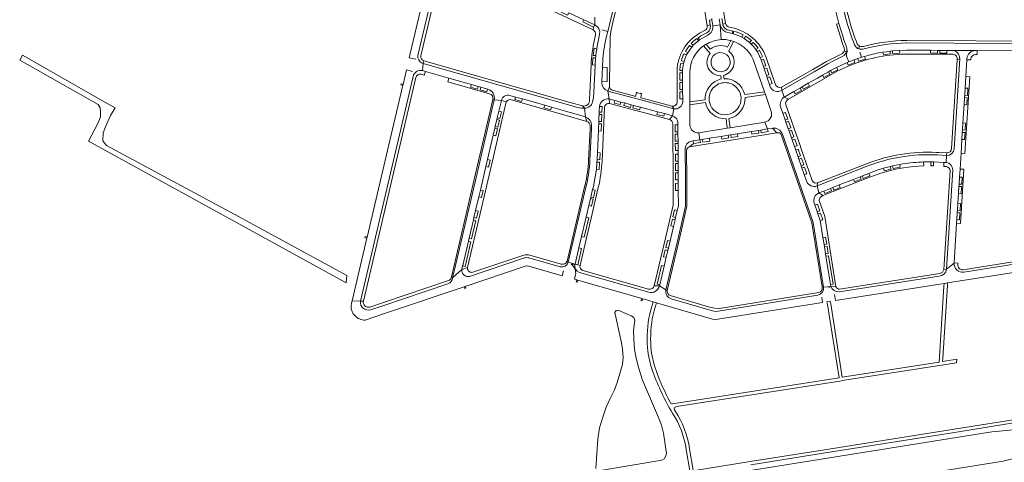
# Model space of a CAD drawing. Header units: metres. Extents: x 166325 to 190320, y 381923 to 404576.
# Tile 43 of 256: x 170156 to 170771, y 384455 to 384731. Entities that reach past the tile are written whole.
import ezdxf

# ---------------------------------------------------------------- set-up
doc = ezdxf.new("R2010")
doc.units = ezdxf.units.M
for name, color, linetype, lineweight in [('B-WE-OG-WATER_KANAAL-GV', 8, 'Continuous', 18), ('B-WE-OG-WATER_MEER-GV', 8, 'Continuous', 18), ('B-WE-VH-VERHARDING_ASFALT-GV', 8, 'Continuous', 18), ('B-WE-VH-VERHARDING_BETON-GV', 8, 'Continuous', 18), ('B-WE-VH-VERHARDING_BETONSTRAATSTEEN-GV', 8, 'Continuous', 18), ('B-WE-VH-VERHARDING_FUNDERING_ZAND-GV', 8, 'Continuous', 18), ('B-WE-VH-VERHARDING_HALFVERHARDING-GV', 8, 'Continuous', 18), ('B-WE-VH-VERHARDING_STRAATBAKSTEEN-GV', 8, 'Continuous', 18)]:
    doc.layers.add(name, color=color, linetype=linetype, lineweight=lineweight)

msp = doc.modelspace()

# ---------------------------------------------------------------- linework, layer by layer
at = {"layer": 'B-WE-OG-WATER_KANAAL-GV', "flags": 128}
for points in [[(170783.301, 384476.225), (170763.055, 384474.341), (170699.468, 384464.142), (170504.619, 384432.957)], [(170702.626, 384445.199), (170770.234, 384455.959), (170785.739, 384459.83)]]:
    msp.add_lwpolyline(points, dxfattribs=at)
at = {"layer": 'B-WE-OG-WATER_MEER-GV', "flags": 128}
msp.add_lwpolyline([(170517.459, 384450.004), (170556.915, 384456.497), (170558.345, 384457.432), (170559.283, 384458.84), (170559.9, 384460.842), (170558.041, 384473.537), (170556.877, 384478.431), (170554.852, 384483.306), (170544.892, 384506.487), (170542.555, 384513.851), (170540.961, 384520.148), (170539.909, 384525.942), (170539.455, 384532.146), (170539.336, 384537.552), (170540.078, 384543.969), (170539.469, 384545.524), (170537.901, 384546.657), (170529.704, 384550.259), (170528.411, 384550.005), (170527.688, 384548.724), (170531.705, 384529.764), (170532.487, 384525.686), (170532.773, 384520.91), (170532.321, 384516.193), (170529.103, 384504.991), (170527.336, 384500.554), (170524.672, 384495.022), (170522.221, 384489.688), (170520.101, 384483.319), (170518.11, 384476.789), (170517.002, 384469.688), (170515.698, 384451.335)], dxfattribs=at)
at = {"layer": 'B-WE-VH-VERHARDING_ASFALT-GV', "flags": 128}
msp.add_lwpolyline([(170612.538, 384453.686), (170657.755, 384460.912), (170739.813, 384473.937), (170781.865, 384480.667), (170782.897, 384480.83), (170789.585, 384481.887), (170790.098, 384481.839), (170790.319, 384482.019), (170795.855, 384482.907), (170795.536, 384484.895), (170790.631, 384484.087), (170784.251, 384483.036), (170739.63, 384475.938), (170657.392, 384462.871), (170612.246, 384455.707), (170499.45, 384437.509)], dxfattribs=at)
at = {"layer": 'B-WE-VH-VERHARDING_BETON-GV', "flags": 128}
for points in [[(170395.363, 384691.056), (170394.188, 384691.393), (170393.994, 384690.695), (170395.237, 384690.52)], [(170373.004, 384595.787), (170371.827, 384596.138), (170371.599, 384595.368), (170372.868, 384595.209)], [(170504.52, 384568.884), (170503.994, 384569.035), (170503.583, 384567.853), (170504.284, 384567.618)], [(170434.116, 384565.04), (170433.488, 384564.828), (170433.874, 384563.687), (170434.594, 384563.969)], [(170544.992, 384557.329), (170544.399, 384557.498), (170543.958, 384556.302), (170544.707, 384556.093)]]:
    msp.add_lwpolyline(points, close=True, dxfattribs=at)
at = {"layer": 'B-WE-VH-VERHARDING_BETONSTRAATSTEEN-GV', "flags": 128}
for points in [[(170577.715, 384774.346), (170585.381, 384727.534), (170587.189, 384728.151), (170586.732, 384731.071), (170588.28, 384731.322), (170588.129, 384732.234)], [(170535.673, 384768.106), (170534.085, 384768.019), (170534.041, 384766.937), (170533.67, 384764.619), (170525.211, 384731.873), (170523.21, 384724.125), (170522.64, 384721.919)], [(170526.63, 384730.968), (170526.999, 384732.4), (170531.349, 384749.256), (170535.21, 384764.222), (170535.64, 384766.872), (170535.673, 384768.106)], [(170594.362, 384732.275), (170594.993, 384728.682), (170596.813, 384729.047), (170591.884, 384759.11)], [(170410.4, 384756.384), (170409.344, 384750.625), (170399.878, 384710.292), (170399.273, 384707.713), (170403.302, 384706.77)], [(170404.708, 384709.158), (170415.468, 384754.925)], [(170406.517, 384708.968), (170417.086, 384753.894)], [(170466.875, 384747.025), (170475.865, 384743.069), (170514.031, 384725.13), (170514.404, 384726.78), (170507.665, 384729.991), (170508.26, 384731.334), (170498.846, 384735.765), (170498.128, 384734.261), (170494.126, 384736.129), (170494.853, 384737.644), (170493.504, 384738.279), (170492.798, 384736.771), (170488.805, 384738.642), (170489.523, 384740.153), (170477.406, 384745.856), (170476.949, 384746.056), (170476.219, 384744.508), (170472.194, 384746.317), (170472.881, 384747.834)], [(170498.846, 384735.765), (170508.26, 384731.334), (170515.063, 384728.132), (170515.041, 384733.087)], [(170665.482, 384737.278), (170667.596, 384729.049), (170668.754, 384725.064), (170669.917, 384721.341), (170670.51, 384719.535), (170672.242, 384714.552)], [(170515.385, 384727.981), (170515.063, 384728.132), (170514.404, 384726.78), (170514.031, 384725.13)], [(170515.041, 384733.087), (170515.063, 384728.132), (170515.385, 384727.981)], [(170587.189, 384728.151), (170585.381, 384727.534)], [(170588.129, 384732.234), (170588.28, 384731.322), (170588.892, 384727.625), (170593.477, 384728.119), (170592.84, 384732.032)], [(170593.976, 384719.142), (170593.477, 384728.119), (170588.892, 384727.625)], [(170593.477, 384728.119), (170593.976, 384719.142)], [(170596.813, 384729.047), (170594.993, 384728.682)], [(170667.596, 384729.049), (170666.098, 384728.614), (170667.256, 384724.629), (170668.468, 384720.818), (170668.965, 384719.227), (170669.847, 384716.425), (170670.792, 384713.968)], [(170672.242, 384714.552), (170670.51, 384719.535), (170669.917, 384721.341), (170668.754, 384725.064), (170667.596, 384729.049)], [(170515.261, 384703.143), (170513.595, 384703.253), (170513.915, 384707.699), (170515.63, 384707.54), (170515.677, 384708.106), (170515.722, 384708.555), (170515.77, 384709.003), (170514.08, 384709.188), (170514.672, 384713.637), (170516.339, 384713.335), (170516.82, 384716.149), (170517.386, 384718.946), (170518.123, 384722.453)], [(170518.123, 384722.453), (170517.386, 384718.946), (170516.82, 384716.149), (170516.339, 384713.335), (170516.029, 384711.173), (170515.77, 384709.003), (170515.722, 384708.555), (170515.677, 384708.106), (170515.63, 384707.54), (170515.261, 384703.143), (170514.505, 384686.132), (170514.214, 384682.975), (170513.757, 384680.195)], [(170522.64, 384721.919), (170523.21, 384724.125), (170519.48, 384725.034)], [(170570.967, 384710.212), (170572.467, 384709.46), (170573.214, 384710.705), (170571.694, 384711.575), (170572.788, 384713.33), (170574.302, 384715.416), (170575.625, 384714.33), (170576.625, 384715.463), (170575.336, 384716.588), (170576.771, 384718.004), (170578.835, 384719.731), (170579.827, 384718.33), (170580.575, 384718.869), (170579.685, 384720.188), (170581.367, 384721.277), (170585.044, 384723.208)], [(170584.081, 384724.813), (170580.54, 384722.961)], [(170624.722, 384689.589), (170624.234, 384690.996), (170622.776, 384695.2), (170622.299, 384696.575), (170620.853, 384700.742), (170620.373, 384702.126), (170618.932, 384706.283), (170618.428, 384707.659), (170617.531, 384709.655), (170616.464, 384711.564), (170615.666, 384712.774), (170614.333, 384714.509), (170612.853, 384716.121), (170611.8, 384717.112), (170608.297, 384719.714), (170607.018, 384720.45), (170604.688, 384721.55), (170601.528, 384722.607), (170600.829, 384722.779), (170598.115, 384723.348)], [(170598.792, 384724.832), (170601.241, 384724.346), (170600.829, 384722.779), (170601.528, 384722.607), (170601.966, 384724.265)], [(170600.286, 384726.491), (170599.151, 384726.688)], [(170601.966, 384724.265), (170601.528, 384722.607)], [(170601.528, 384722.607), (170604.688, 384721.55), (170607.018, 384720.45), (170607.829, 384721.886)], [(170515.553, 384721.905), (170514.925, 384719.028)], [(170523.347, 384686.9), (170524.277, 384689.665), (170524.461, 384707.626), (170524.643, 384719.617)], [(170585.7, 384721.729), (170581.998, 384719.786), (170580.575, 384718.869), (170579.827, 384718.33), (170578.164, 384716.966), (170576.625, 384715.463), (170575.625, 384714.33), (170574.409, 384712.698), (170573.214, 384710.705), (170572.467, 384709.46), (170571.589, 384707.46), (170570.951, 384705.371), (170570.53, 384703.995), (170570.108, 384701.589), (170569.941, 384699.639), (170569.927, 384698.195), (170569.946, 384693.796), (170569.953, 384692.307), (170569.972, 384687.896), (170569.978, 384686.421), (170569.997, 384681.995), (170570.005, 384680.337)], [(170582.946, 384715.091), (170584.586, 384716.101)], [(170600.08, 384718.401), (170601.686, 384717.906)], [(170607.829, 384721.886), (170607.018, 384720.45), (170608.297, 384719.714), (170609.136, 384721.155), (170611.045, 384719.896), (170612.905, 384718.363), (170611.8, 384717.112), (170612.853, 384716.121), (170614.056, 384717.276), (170615.723, 384715.471), (170617.05, 384713.766), (170615.666, 384712.774), (170616.464, 384711.564), (170617.88, 384712.467), (170619.073, 384710.131), (170619.795, 384708.485), (170618.428, 384707.659), (170618.932, 384706.283), (170620.531, 384706.853), (170621.984, 384702.683), (170620.373, 384702.126), (170620.853, 384700.742), (170622.458, 384701.279), (170623.901, 384697.122), (170622.299, 384696.575), (170622.776, 384695.2), (170624.391, 384695.742), (170625.841, 384691.579), (170624.234, 384690.996), (170624.722, 384689.589)], [(170795.948, 384717.979), (170709.951, 384718.506)], [(170709.965, 384716.916), (170797.946, 384716.376), (170798.955, 384716.286), (170800.218, 384716.034), (170797.796, 384718.591)], [(170800.605, 384715.957), (170800.218, 384716.034), (170798.955, 384716.286), (170797.946, 384716.376), (170709.965, 384716.916)], [(170572.467, 384709.46), (170570.967, 384710.212)], [(170669.396, 384710.068), (170663.067, 384706.959), (170659.869, 384705.27), (170651.261, 384700.338), (170646.818, 384697.792), (170645.41, 384696.99), (170631.81, 384689.253), (170631.866, 384687.553), (170634.132, 384688.686), (170652.057, 384698.945)], [(170672.224, 384711.38), (170670.853, 384711.939)], [(170672.867, 384711.918), (170672.224, 384711.38)], [(170679.828, 384713.429), (170678.67, 384713.537)], [(170680.656, 384714.882), (170679.828, 384713.429)], [(170680.662, 384711.209), (170681.583, 384707.946), (170683.639, 384708.53), (170685.042, 384708.928)], [(170695.01, 384711.138), (170697.292, 384711.463), (170699.476, 384711.754), (170700.927, 384711.906), (170705.469, 384712.266), (170709.767, 384712.411), (170724.708, 384712.324), (170729.119, 384712.299), (170730.59, 384712.29), (170735.022, 384712.273), (170738.276, 384712.261), (170752.778, 384712.147), (170753.891, 384712.155), (170795.073, 384711.913), (170796.792, 384711.892)], [(170724.708, 384712.324), (170709.767, 384712.411), (170705.469, 384712.266), (170705.526, 384710.628), (170701.112, 384710.235), (170700.927, 384711.906), (170699.476, 384711.754), (170699.673, 384710.087), (170695.326, 384709.471), (170695.01, 384711.138)], [(170708.856, 384709.989), (170712.865, 384709.994), (170738.877, 384709.83)], [(170738.276, 384712.261), (170735.022, 384712.273), (170734.991, 384710.602), (170730.58, 384710.625), (170730.59, 384712.29), (170729.119, 384712.299), (170729.102, 384710.627), (170724.681, 384710.653), (170724.708, 384712.324)], [(170752.778, 384712.147), (170738.276, 384712.261)], [(170753.872, 384709.726), (170753.891, 384712.155), (170752.778, 384712.147)], [(170752.874, 384709.755), (170753.872, 384709.726)], [(170407.311, 384704.363), (170407.979, 384704.173), (170408.411, 384705.696)], [(170407.551, 384699.649), (170407.979, 384704.173), (170407.311, 384704.363)], [(170407.979, 384704.173), (170407.551, 384699.649), (170409.33, 384699.145), (170423.986, 384694.991), (170438.05, 384691.006), (170442.31, 384689.798), (170443.922, 384689.341), (170448.178, 384688.135), (170448.306, 384688.099)], [(170462.112, 384684.176), (170465.628, 384683.179), (170469.889, 384681.97), (170483.85, 384678.008), (170488.097, 384676.803), (170496.748, 384674.348), (170509.274, 384670.78), (170508.593, 384676.151), (170506.593, 384676.327), (170504.619, 384676.741), (170407.979, 384704.173)], [(170520.093, 384707.134), (170519.862, 384701.73), (170522.945, 384701.624), (170522.801, 384692.763), (170519.479, 384692.747), (170519.452, 384692.121)], [(170519.862, 384701.73), (170520.093, 384707.134)], [(170569.953, 384692.307), (170569.946, 384693.796), (170568.281, 384693.771), (170568.234, 384698.201), (170569.927, 384698.195), (170569.941, 384699.639), (170568.272, 384699.651), (170568.53, 384702.599), (170568.919, 384704.406), (170570.53, 384703.995), (170570.951, 384705.371), (170569.283, 384705.861)], [(170569.283, 384705.861), (170570.951, 384705.371), (170571.589, 384707.46), (170572.467, 384709.46)], [(170614.535, 384705.241), (170621.074, 384686.425), (170621.689, 384684.656), (170625.132, 384674.749)], [(170627.96, 384690.846), (170622.08, 384707.84)], [(170670.106, 384708.622), (170663.797, 384705.524), (170660.645, 384703.859), (170652.057, 384698.945), (170634.132, 384688.686), (170631.866, 384687.553), (170633.472, 384683.18), (170639.472, 384686.611), (170643.308, 384688.805), (170644.591, 384689.539), (170648.434, 384691.737), (170654.242, 384695.023), (170657.386, 384696.803)], [(170685.042, 384708.928), (170683.639, 384708.53), (170684.081, 384706.866), (170679.8, 384705.589), (170679.28, 384707.189), (170677.63, 384706.647), (170677.06, 384706.432), (170677.497, 384704.814), (170673.255, 384703.149), (170672.631, 384704.675), (170666.073, 384701.69), (170666.829, 384700.242), (170663.138, 384698.186), (170662.325, 384699.672), (170661.044, 384698.932), (170661.867, 384697.454), (170658.214, 384695.371), (170657.386, 384696.803), (170654.242, 384695.023), (170648.434, 384691.737), (170649.273, 384690.243), (170645.43, 384688.061), (170644.591, 384689.539), (170643.308, 384688.805), (170644.171, 384687.326), (170640.336, 384685.141), (170639.472, 384686.611), (170633.472, 384683.18), (170636.053, 384681.88), (170666.533, 384699.234), (170670.133, 384701.023), (170672.873, 384702.208)], [(170652.057, 384698.945), (170660.645, 384703.859), (170663.797, 384705.524), (170670.106, 384708.622)], [(170657.386, 384696.803), (170661.044, 384698.932), (170662.325, 384699.672), (170666.073, 384701.69), (170672.631, 384704.675), (170673.737, 384705.179), (170672.702, 384707.703)], [(170743.024, 384707.032), (170741.412, 384706.457), (170737.909, 384650.995)], [(170743.024, 384707.032), (170739.518, 384650.898)], [(170741.412, 384706.457), (170743.024, 384707.032)], [(170743.814, 384648.127), (170744.356, 384656.723), (170744.634, 384661.126), (170744.728, 384662.619), (170745.005, 384667.012), (170745.726, 384678.44), (170746.005, 384682.859), (170746.098, 384684.344), (170746.378, 384688.771), (170746.833, 384695.992), (170747.495, 384706.479), (170747.545, 384707.281)], [(170747.545, 384707.281), (170747.495, 384706.479), (170749.896, 384706.331), (170749.949, 384707.091)], [(170401.354, 384699.177), (170397.48, 384700.076), (170395.363, 384691.056), (170395.237, 384690.52), (170373.004, 384595.787), (170372.868, 384595.209), (170363.689, 384556.099), (170368.737, 384555.801), (170401.661, 384696.076)], [(170406.63, 384697.393), (170408.662, 384696.848)], [(170408.662, 384696.848), (170409.33, 384699.145), (170407.551, 384699.649)], [(170512.823, 384703.03), (170511.872, 384681.392)], [(170513.757, 384680.195), (170514.214, 384682.975), (170514.505, 384686.132), (170515.261, 384703.143)], [(170519.452, 384692.121), (170519.479, 384692.747), (170519.862, 384701.73)], [(170566.461, 384699.479), (170566.52, 384680.009)], [(170574.499, 384665.591), (170574.474, 384678.347), (170574.47, 384680.182), (170574.434, 384698.641)], [(170401.661, 384696.076), (170368.737, 384555.801), (170370.589, 384555.857), (170403.296, 384695.291)], [(170423.986, 384694.991), (170423.363, 384692.664), (170449.43, 384685.271)], [(170448.306, 384688.099), (170448.178, 384688.135), (170447.715, 384686.508), (170443.456, 384687.728), (170443.922, 384689.341), (170442.31, 384689.798), (170441.845, 384688.181), (170437.592, 384689.381), (170438.05, 384691.006), (170423.986, 384694.991)], [(170570.005, 384680.337), (170569.997, 384681.995), (170568.309, 384682.015), (170568.279, 384686.431), (170569.978, 384686.421), (170569.972, 384687.896), (170568.282, 384687.894), (170568.251, 384692.31), (170569.953, 384692.307)], [(170524.277, 384689.665), (170523.347, 384686.9), (170544.698, 384681.214), (170564.53, 384675.876), (170563.413, 384677.482), (170545.439, 384682.298), (170543.956, 384682.696), (170544.287, 384685.462)], [(170524.083, 384681.97), (170523.347, 384686.9)], [(170544.287, 384685.462), (170543.559, 384685.563), (170543.529, 384685.38), (170541.625, 384685.864), (170541.683, 384686.035), (170541.245, 384686.148), (170540.591, 384683.597), (170538.711, 384684.101), (170526.064, 384687.467)], [(170631.866, 384687.553), (170631.81, 384689.253)], [(170633.472, 384683.18), (170631.866, 384687.553)], [(170451.51, 384681.633), (170452.32, 384681.383)], [(170452.32, 384681.383), (170456.779, 384681.065)], [(170456.779, 384681.065), (170459.823, 384680.121)], [(170469.889, 384681.97), (170469.424, 384680.335), (170465.197, 384681.558), (170465.628, 384683.179), (170462.112, 384684.176)], [(170462.812, 384681.487), (170495.762, 384672.111), (170510.166, 384668.002), (170509.274, 384670.78), (170496.748, 384674.348), (170488.097, 384676.803), (170487.615, 384675.199), (170483.383, 384676.399), (170483.85, 384678.008), (170469.889, 384681.97)], [(170524.317, 384679.059), (170524.083, 384681.97)], [(170636.053, 384681.88), (170633.472, 384683.18)], [(170510.101, 384629.152), (170509.573, 384626.91), (170498.574, 384580.208), (170502.813, 384578.895), (170505.216, 384589.122), (170506.845, 384596.051), (170509.718, 384608.28), (170511.432, 384615.54), (170512.445, 384619.834), (170512.637, 384620.647), (170513.775, 384625.47), (170514.241, 384627.447), (170515.423, 384633.279), (170516.095, 384638.233), (170516.442, 384642.607), (170516.513, 384644.094), (170516.715, 384648.497), (170517.335, 384661.995), (170517.454, 384664.581), (170517.539, 384666.433), (170517.606, 384667.883), (170517.656, 384668.976), (170517.724, 384670.448), (170517.81, 384672.327), (170517.879, 384673.825), (170517.927, 384674.866), (170518.034, 384677.199)], [(170518.034, 384677.199), (170519.75, 384677.168), (170519.565, 384673.733), (170517.879, 384673.825), (170517.81, 384672.327), (170519.523, 384672.24), (170519.305, 384667.806), (170517.606, 384667.883), (170517.539, 384666.433), (170519.244, 384666.358), (170519.02, 384661.908), (170517.335, 384661.995), (170516.715, 384648.497), (170518.434, 384648.411), (170518.213, 384643.972), (170516.513, 384644.094), (170516.442, 384642.607), (170518.124, 384642.503), (170517.79, 384638.056), (170516.095, 384638.233), (170515.423, 384633.279), (170514.241, 384627.447), (170513.775, 384625.47), (170515.445, 384625.117), (170514.281, 384620.262), (170512.637, 384620.647), (170512.445, 384619.834), (170514.115, 384619.436), (170513.092, 384615.142), (170511.432, 384615.54), (170509.718, 384608.28), (170511.466, 384607.857), (170508.513, 384595.643), (170506.845, 384596.051), (170505.216, 384589.122), (170506.868, 384588.672), (170504.461, 384578.47), (170505.9, 384578.116), (170509.918, 384595.299), (170512.78, 384607.54), (170517.324, 384626.73)], [(170507.462, 384677.604), (170508.593, 384676.151)], [(170508.593, 384676.151), (170509.274, 384670.78)], [(170519.65, 384643.431), (170521.123, 384676.572)], [(170563.413, 384677.482), (170564.53, 384675.876)], [(170564.53, 384675.876), (170563.583, 384671.487)], [(170639.815, 384652.233), (170638.368, 384656.381), (170637.877, 384657.789), (170636.436, 384661.922), (170635.946, 384663.327), (170634.499, 384667.474), (170634.007, 384668.885), (170632.552, 384673.056), (170631.186, 384676.973)], [(170631.186, 384676.973), (170632.552, 384673.056), (170634.145, 384673.595), (170635.608, 384669.448), (170634.007, 384668.885), (170634.499, 384667.474), (170636.096, 384668.083), (170637.552, 384663.893), (170635.946, 384663.327), (170636.436, 384661.922), (170638.036, 384662.505), (170639.492, 384658.338), (170637.877, 384657.789), (170638.368, 384656.381), (170639.997, 384656.958), (170641.436, 384652.789), (170639.815, 384652.233), (170640.577, 384650.048), (170642.22, 384650.618), (170643.659, 384646.443), (170642.031, 384645.88), (170642.522, 384644.473), (170644.139, 384645.047), (170645.573, 384640.881), (170643.969, 384640.323), (170644.46, 384638.915), (170646.068, 384639.47), (170647.528, 384635.293), (170645.912, 384634.753), (170647.325, 384630.701)], [(170650.899, 384631.091), (170643.774, 384651.53), (170643.276, 384652.958), (170634.425, 384678.347)], [(170509.274, 384670.78), (170510.166, 384668.002)], [(170567.028, 384666.976), (170567.033, 384665.908), (170567.054, 384661.506), (170567.061, 384660.022), (170567.083, 384655.61), (170567.09, 384654.13), (170567.111, 384649.721), (170567.121, 384647.615), (170567.142, 384643.202), (170567.149, 384641.72), (170567.17, 384637.316), (170567.177, 384635.798), (170567.198, 384631.429), (170567.262, 384629.332), (170567.282, 384624.902), (170567.324, 384615.332), (170566.618, 384612.349), (170565.601, 384608.048), (170565.262, 384606.613), (170564.249, 384602.334), (170562.088, 384593.189), (170561.068, 384588.879), (170560.734, 384587.465), (170559.714, 384583.159), (170558.41, 384577.646), (170555.646, 384565.967), (170555.49, 384565.31), (170559.536, 384562.839), (170567.358, 384595.897), (170571.846, 384615.003), (170571.712, 384632.1), (170571.6, 384651.258)], [(170563.583, 384671.487), (170561.745, 384669.135)], [(170565.262, 384606.613), (170565.601, 384608.048), (170563.949, 384608.421), (170564.991, 384612.71), (170566.618, 384612.349), (170567.324, 384615.332), (170567.282, 384624.902), (170565.589, 384624.915), (170565.551, 384629.299), (170567.262, 384629.332), (170567.198, 384631.429), (170565.519, 384631.408), (170565.509, 384635.828), (170567.177, 384635.798), (170567.17, 384637.316), (170565.481, 384637.302), (170565.467, 384641.717), (170567.149, 384641.72), (170567.142, 384643.202), (170565.442, 384643.199), (170565.441, 384647.602), (170567.121, 384647.615), (170567.111, 384649.721), (170565.425, 384649.708), (170565.405, 384654.117), (170567.09, 384654.13), (170567.083, 384655.61), (170565.385, 384655.618), (170565.375, 384660.028), (170567.061, 384660.022), (170567.054, 384661.506), (170565.37, 384661.489), (170565.344, 384665.901), (170567.033, 384665.908), (170567.028, 384666.976)], [(170621.206, 384667.496), (170623.071, 384663.23), (170626.177, 384663.726)], [(170512.211, 384665.043), (170512.136, 384663.262), (170511.232, 384643.78)], [(170513.066, 384665.568), (170512.984, 384663.161), (170512.08, 384643.755)], [(170512.08, 384643.755), (170512.984, 384663.161)], [(170512.984, 384663.161), (170513.066, 384665.568)], [(170563.861, 384666.346), (170564.076, 384630.238), (170564.161, 384615.69), (170559.29, 384595.024), (170552.262, 384565.349), (170555.49, 384565.31), (170555.646, 384565.967), (170554.11, 384566.336), (170556.851, 384578.012), (170558.41, 384577.646), (170559.714, 384583.159), (170558.085, 384583.557), (170559.093, 384587.844), (170560.734, 384587.465), (170561.068, 384588.879), (170559.399, 384589.273), (170560.455, 384593.58), (170562.088, 384593.189), (170564.249, 384602.334), (170562.597, 384602.716), (170563.612, 384607.005), (170565.262, 384606.613)], [(170576.468, 384655.785), (170580.814, 384656.479), (170580.085, 384660.913)], [(170626.177, 384663.726), (170628.802, 384660.856)], [(170574.339, 384652.133), (170576.721, 384654.114), (170576.468, 384655.785), (170575.27, 384655.593)], [(170575.27, 384655.593), (170576.468, 384655.785)], [(170631.591, 384659.737), (170650.717, 384604.747), (170657.106, 384564.707), (170658.011, 384564.441), (170651.518, 384604.959), (170632.361, 384660.02)], [(170632.361, 384660.02), (170651.518, 384604.959), (170658.011, 384564.441), (170662.501, 384564.967), (170662.299, 384566.097), (170659.464, 384583.787), (170659.217, 384585.33), (170658.519, 384589.683), (170658.286, 384591.137), (170657.587, 384595.499), (170655.917, 384606.093), (170654.467, 384610.252), (170653.98, 384611.647), (170652.526, 384615.817), (170652.155, 384616.881)], [(170571.6, 384651.258), (170571.712, 384632.1), (170571.846, 384615.003), (170567.358, 384595.897), (170559.536, 384562.839), (170560.373, 384562.3), (170560.494, 384563.263), (170568.176, 384595.674), (170572.681, 384615.005), (170572.546, 384631.976), (170572.452, 384649.977)], [(170647.325, 384630.701), (170645.912, 384634.753), (170644.46, 384638.915), (170643.969, 384640.323), (170642.522, 384644.473), (170642.031, 384645.88), (170640.577, 384650.048), (170639.815, 384652.233)], [(170734.836, 384646.695), (170734.982, 384648.285), (170729.986, 384648.569), (170728.581, 384648.649)], [(170734.982, 384648.285), (170734.836, 384646.695)], [(170705.908, 384645.719), (170710.057, 384646.34)], [(170720.489, 384642.676), (170725.056, 384642.703), (170726.635, 384642.664), (170733.128, 384642.31), (170734.514, 384642.231), (170734.836, 384646.695), (170729.173, 384647.033)], [(170720.574, 384640.249), (170720.489, 384642.676)], [(170729.173, 384647.033), (170734.836, 384646.695)], [(170734.514, 384642.231), (170733.128, 384642.31), (170732.996, 384639.919), (170734.757, 384639.748)], [(170734.836, 384646.695), (170734.514, 384642.231)], [(170738.637, 384637.766), (170734.679, 384575.823), (170739.457, 384579.532), (170739.463, 384579.632), (170741.039, 384604.467), (170741.178, 384606.656), (170741.457, 384611.065), (170741.551, 384612.535), (170741.83, 384616.942), (170742.213, 384622.972), (170742.492, 384627.374), (170742.585, 384628.847), (170742.865, 384633.248), (170743.184, 384638.256), (170743.814, 384648.127)], [(170684.831, 384641.501), (170654.248, 384629.534), (170653.961, 384627.705), (170685.697, 384640.151)], [(170685.697, 384640.151), (170653.961, 384627.705), (170655.077, 384623.313), (170658.203, 384624.538), (170662.298, 384626.144), (170663.693, 384626.691), (170667.799, 384628.3), (170676.698, 384631.788), (170680.813, 384633.401)], [(170707.489, 384641.44), (170705.51, 384641.106), (170705.781, 384639.421), (170701.514, 384638.536), (170701.126, 384640.214), (170699.692, 384639.876), (170700.079, 384638.206), (170695.864, 384637.087), (170695.384, 384638.719), (170690.798, 384637.248), (170686.291, 384635.549), (170686.917, 384633.972), (170682.792, 384632.378), (170682.202, 384633.946), (170680.813, 384633.401), (170681.428, 384631.841), (170677.322, 384630.23), (170676.698, 384631.788), (170667.799, 384628.3), (170668.406, 384626.734), (170664.312, 384625.114), (170663.693, 384626.691), (170662.298, 384626.144), (170662.911, 384624.585), (170658.8, 384622.956), (170658.203, 384624.538), (170655.077, 384623.313), (170657.524, 384621.69), (170686.675, 384633.098), (170689.106, 384634.05)], [(170680.813, 384633.401), (170682.202, 384633.946), (170686.291, 384635.549), (170690.798, 384637.248), (170695.384, 384638.719), (170699.692, 384639.876), (170701.126, 384640.214), (170705.51, 384641.106), (170707.489, 384641.44)], [(170707.826, 384639.034), (170714.113, 384639.817), (170720.574, 384640.249)], [(170737.032, 384637.13), (170733.083, 384575.555), (170734.679, 384575.823), (170738.637, 384637.766)], [(170509.083, 384628.416), (170508.766, 384627.076), (170497.797, 384580.734), (170498.574, 384580.208), (170509.573, 384626.91), (170510.101, 384629.152)], [(170653.961, 384627.705), (170654.248, 384629.534)], [(170655.077, 384623.313), (170653.961, 384627.705)], [(170652.155, 384616.881), (170652.526, 384615.817), (170654.114, 384616.342), (170655.558, 384612.193), (170653.98, 384611.647), (170654.467, 384610.252), (170656.042, 384610.794), (170657.498, 384606.63), (170655.917, 384606.093), (170657.587, 384595.499), (170659.286, 384595.761), (170659.968, 384591.397), (170658.286, 384591.137), (170658.519, 384589.683), (170660.211, 384589.939), (170660.898, 384585.592), (170659.217, 384585.33), (170659.464, 384583.787), (170661.165, 384584.042), (170663.98, 384566.37), (170662.299, 384566.097), (170662.501, 384564.967), (170665.723, 384564.731), (170658.704, 384608.59), (170655.222, 384618.561)], [(170657.524, 384621.69), (170655.077, 384623.313)], [(170436.862, 384571.182), (170471.212, 384582.777)], [(170470.881, 384584.572), (170439.678, 384574.036), (170438.43, 384573.771)], [(170493.474, 384577.207), (170473.941, 384582.789)], [(170494.136, 384578.899), (170474.612, 384584.497)], [(170498.574, 384580.208), (170497.797, 384580.734)], [(170788.056, 384582.14), (170745.207, 384575.448)], [(170790.104, 384580.878), (170745.584, 384573.911)], [(170371.804, 384544.022), (170384.393, 384548.24), (170433.488, 384564.828), (170434.116, 384565.04), (170471.658, 384577.724)], [(170432.152, 384575.488), (170426.293, 384570.345)], [(170435.631, 384576.809), (170432.152, 384575.488)], [(170471.658, 384577.724), (170472.697, 384577.792), (170474.017, 384577.66), (170494.757, 384571.69), (170495.674, 384574.79)], [(170500.353, 384578.83), (170502.813, 384578.895), (170498.574, 384580.208)], [(170502.748, 384578.617), (170502.813, 384578.895), (170500.353, 384578.83)], [(170505.9, 384578.116), (170504.461, 384578.47), (170502.813, 384578.895), (170502.748, 384578.617)], [(170548.748, 384563.248), (170507.556, 384575.037)], [(170664.841, 384559.865), (170665.49, 384556.315), (170733.212, 384566.91), (170735.393, 384567.252), (170790.097, 384575.81), (170790.916, 384575.932)], [(170734.679, 384575.823), (170733.083, 384575.555)], [(170739.457, 384579.532), (170734.679, 384575.823)], [(170741.831, 384578.617), (170741.905, 384579.511), (170739.463, 384579.632), (170739.457, 384579.532)], [(170423.854, 384568.644), (170383.096, 384554.909), (170374.535, 384552.073)], [(170426.293, 384570.345), (170425.404, 384570.211)], [(170503.106, 384572.186), (170502.36, 384569.501), (170503.994, 384569.035), (170504.52, 384568.884), (170544.399, 384557.498), (170544.992, 384557.329), (170546.178, 384556.99), (170551.524, 384555.426), (170553.56, 384554.83), (170588.54, 384544.596), (170590.551, 384544.396), (170592, 384544.518), (170657.303, 384555.001), (170656.798, 384558.25)], [(170505.555, 384573.748), (170548.829, 384561.365)], [(170667.78, 384561.706), (170730.234, 384571.483)], [(170730.53, 384573.133), (170667.955, 384563.342)], [(170423.449, 384566.634), (170382.769, 384552.907), (170375.097, 384550.346)], [(170555.49, 384565.31), (170552.262, 384565.349)], [(170559.536, 384562.839), (170555.49, 384565.31)], [(170560.373, 384562.3), (170559.536, 384562.839)], [(170658.011, 384564.441), (170657.106, 384564.707)], [(170661.028, 384564.031), (170662.501, 384564.967), (170658.011, 384564.441)], [(170662.501, 384564.967), (170661.028, 384564.031)], [(170665.723, 384564.731), (170662.501, 384564.967)], [(170368.737, 384555.801), (170363.689, 384556.099)], [(170654.96, 384561.233), (170592.764, 384551.232), (170590.004, 384551.381), (170587.602, 384551.88), (170562.247, 384559.325)], [(170562.828, 384557.278), (170588.725, 384549.71), (170590.52, 384549.456), (170592.163, 384549.541), (170654.356, 384559.547)], [(170370.589, 384555.857), (170368.737, 384555.801)]]:
    msp.add_lwpolyline(points, dxfattribs=at)
at = {"layer": 'B-WE-VH-VERHARDING_BETONSTRAATSTEEN-GV'}
for points in [[(170677.301, 384715.752, -0.0465546), (170668.633, 384746.581)], [(170678.977, 384716.396, -0.0465515), (170670.399, 384746.904)], [(170524.643, 384719.617, -0.0352114), (170526.63, 384730.968)], [(170587.064, 384725.653, 0.1413198), (170587.189, 384728.151)], [(170593.769, 384727.172, -0.037985), (170593.477, 384728.119)], [(170594.993, 384728.682, 0.0645574), (170595.381, 384727.505)], [(170599.151, 384726.688, -0.3057044), (170596.813, 384729.047)], [(170514.031, 384725.13, -0.3186028), (170515.553, 384721.905)], [(170518.123, 384722.453, 0.3424755), (170515.385, 384727.981)], [(170580.54, 384722.961, 0.2585161), (170566.461, 384699.479)], [(170585.381, 384727.534, -0.3078521), (170584.081, 384724.813)], [(170585.044, 384723.208, 0.1818116), (170587.064, 384725.653)], [(170588.816, 384726.055, -0.2280866), (170585.7, 384721.729)], [(170588.892, 384727.625, -0.0636684), (170588.816, 384726.055)], [(170598.115, 384723.348, -0.2404036), (170593.769, 384727.172)], [(170595.381, 384727.505, 0.2346809), (170598.792, 384724.832)], [(170622.08, 384707.84, 0.268108), (170600.286, 384726.491)], [(170607.829, 384721.886, 0.064521), (170601.966, 384724.265)], [(170514.925, 384719.028, 0.0408339), (170512.823, 384703.03)], [(170522.64, 384721.919, 0.03491), (170520.093, 384707.134)], [(170584.586, 384716.101, -0.0905518), (170593.976, 384719.142)], [(170593.976, 384719.142, -0.0699945), (170600.08, 384718.401)], [(170601.686, 384717.906, -0.0819247), (170607.974, 384714.467)], [(170680.656, 384714.882, -0.1644201), (170678.977, 384716.396)], [(170709.951, 384718.506, 0.0641582), (170682.909, 384714.699)], [(170709.965, 384716.916, 0.0657525), (170683.32, 384713.163)], [(170569.283, 384705.861, -0.1113886), (170570.967, 384710.212)], [(170574.434, 384698.641, -0.2412478), (170582.946, 384715.091)], [(170607.974, 384714.467, -0.1394531), (170614.535, 384705.241)], [(170670.853, 384711.939, -0.1886974), (170669.396, 384710.068)], [(170670.106, 384708.622, 0.1718624), (170672.224, 384711.38)], [(170670.792, 384713.968, -0.160166), (170670.853, 384711.939)], [(170672.242, 384714.552, -0.1557363), (170672.224, 384711.38)], [(170672.702, 384707.703, -0.2151792), (170672.867, 384711.918)], [(170672.873, 384702.208, -0.0942418), (170708.856, 384709.989)], [(170677.301, 384715.752, 0.1665981), (170679.828, 384713.429)], [(170679.828, 384713.429, 0.1701194), (170683.32, 384713.163)], [(170682.909, 384714.699, -0.1647004), (170680.656, 384714.882)], [(170695.01, 384711.138, 0.0289321), (170685.042, 384708.928)], [(170738.276, 384712.261, -0.4137665), (170743.024, 384707.032)], [(170738.877, 384709.83, -0.4750015), (170741.412, 384706.457)], [(170752.778, 384712.147, 0.3842466), (170747.545, 384707.281)], [(170749.949, 384707.091, -0.3818534), (170752.874, 384709.755)], [(170407.311, 384704.363, -0.3544068), (170404.708, 384709.158)], [(170408.411, 384705.696, -0.3809039), (170406.517, 384708.968)], [(170407.551, 384699.649, 0.413378), (170401.661, 384696.076)], [(170403.296, 384695.291, -0.4013691), (170406.63, 384697.393)], [(170519.452, 384692.121, 0.3449575), (170523.347, 384686.9)], [(170452.32, 384681.383, 0.3976131), (170448.306, 384688.099)], [(170449.43, 384685.271, -0.38534), (170451.51, 384681.633)], [(170526.064, 384687.467, -0.3197977), (170524.277, 384689.665)], [(170624.722, 384689.589, 0.5033273), (170631.866, 384687.553)], [(170631.81, 384689.253, -0.4089332), (170627.96, 384690.846)], [(170462.112, 384684.176, 0.4125351), (170456.779, 384681.065)], [(170459.823, 384680.121, -0.3404772), (170462.812, 384681.487)], [(170511.872, 384681.392, -0.5072188), (170507.462, 384677.604)], [(170513.757, 384680.195, -0.3631303), (170508.593, 384676.151)], [(170518.034, 384677.199, -0.435191), (170524.083, 384681.97)], [(170521.123, 384676.572, -0.4570978), (170524.317, 384679.059)], [(170566.52, 384680.009, -0.471749), (170563.413, 384677.482)], [(170570.005, 384680.337, -0.4750289), (170564.53, 384675.876)], [(170631.186, 384676.973, -0.3508895), (170633.472, 384683.18)], [(170634.425, 384678.347, -0.3853407), (170636.053, 384681.88)], [(170625.132, 384674.749, -0.4880967), (170621.206, 384667.496)], [(170513.066, 384665.568, 0.3374465), (170509.274, 384670.78)], [(170510.166, 384668.002, -0.3126638), (170512.211, 384665.043)], [(170561.745, 384669.135, -0.3264391), (170563.861, 384666.346)], [(170563.583, 384671.487, -0.3281542), (170567.028, 384666.976)], [(170580.085, 384660.913, -0.4198354), (170574.499, 384665.591)], [(170632.361, 384660.02, 0.3622463), (170626.177, 384663.726)], [(170628.802, 384660.856, -0.3260399), (170631.591, 384659.737)], [(170575.27, 384655.593, 0.3403158), (170571.6, 384651.258)], [(170572.452, 384649.977, -0.3150732), (170574.339, 384652.133)], [(170728.581, 384648.649, 0.0534182), (170706.023, 384647.37)], [(170739.518, 384650.898, -0.3986832), (170734.836, 384646.695)], [(170737.909, 384650.995, -0.3901654), (170734.982, 384648.285)], [(170511.232, 384643.78, -0.0430266), (170509.083, 384628.416)], [(170510.101, 384629.152, 0.0418734), (170512.08, 384643.755)], [(170517.324, 384626.73, 0.0454965), (170519.65, 384643.431)], [(170706.023, 384647.37, 0.051048), (170684.831, 384641.501)], [(170685.697, 384640.151, -0.0514782), (170705.908, 384645.719)], [(170707.489, 384641.44, -0.0329084), (170720.489, 384642.676)], [(170710.057, 384646.34, -0.0460918), (170729.173, 384647.033)], [(170738.637, 384637.766, 0.4020321), (170734.514, 384642.231)], [(170689.106, 384634.05, -0.0497747), (170707.826, 384639.034)], [(170734.757, 384639.748, -0.3956744), (170737.032, 384637.13)], [(170653.961, 384627.705, -0.4178572), (170647.325, 384630.701)], [(170654.248, 384629.534, -0.3960514), (170650.899, 384631.091)], [(170655.077, 384623.313, 0.4000207), (170652.155, 384616.881)], [(170655.222, 384618.561, -0.2801304), (170657.524, 384621.69)], [(170474.612, 384584.497, 0.1215317), (170470.881, 384584.572)], [(170473.941, 384582.789, 0.1304093), (170471.212, 384582.777)], [(170497.797, 384580.734, -0.3858494), (170494.136, 384578.899)], [(170436.862, 384571.182, -0.5085819), (170432.152, 384575.488)], [(170438.43, 384573.771, -0.4803116), (170435.631, 384576.809)], [(170498.574, 384580.208, -0.391415), (170493.474, 384577.207)], [(170500.353, 384578.83, -0.2914467), (170503.106, 384572.186)], [(170505.555, 384573.748, -0.3835752), (170502.748, 384578.617)], [(170507.556, 384575.037, -0.4056765), (170505.9, 384578.116)], [(170734.679, 384575.823, -0.3811328), (170730.234, 384571.483)], [(170733.083, 384575.555, -0.3016291), (170730.53, 384573.133)], [(170745.584, 384573.911, -0.4587574), (170739.457, 384579.532)], [(170745.207, 384575.448, -0.4803148), (170741.831, 384578.617)], [(170423.449, 384566.634, 0.3028791), (170426.293, 384570.345)], [(170425.404, 384570.211, -0.2366287), (170423.854, 384568.644)], [(170552.262, 384565.349, -0.3957232), (170548.748, 384563.248)], [(170548.829, 384561.365, 0.4203629), (170555.49, 384565.31)], [(170562.828, 384557.278, -0.388772), (170559.536, 384562.839)], [(170562.247, 384559.325, -0.3410453), (170560.373, 384562.3)], [(170654.356, 384559.547, 0.3994628), (170658.011, 384564.441)], [(170657.106, 384564.707, -0.4305936), (170654.96, 384561.233)], [(170662.501, 384564.967, 0.3614655), (170667.78, 384561.706)], [(170667.955, 384563.342, -0.3526685), (170665.723, 384564.731)], [(170363.689, 384556.099, 0.4202087), (170368.2, 384544.691)], [(170375.097, 384550.346, -0.5157826), (170368.737, 384555.801)], [(170374.535, 384552.073, -0.5254623), (170370.589, 384555.857)], [(170368.2, 384544.691, 0.1079252), (170371.804, 384544.022)]]:
    msp.add_lwpolyline(points, format="xyb", dxfattribs=at)
at = {"layer": 'B-WE-VH-VERHARDING_BETONSTRAATSTEEN-GV', "flags": 128}
for points in [[(170579.827, 384718.33), (170578.835, 384719.731), (170576.771, 384718.004), (170575.336, 384716.588), (170576.625, 384715.463), (170578.164, 384716.966)], [(170608.297, 384719.714), (170611.8, 384717.112), (170612.905, 384718.363), (170611.045, 384719.896), (170609.136, 384721.155)], [(170612.853, 384716.121), (170614.333, 384714.509), (170615.666, 384712.774), (170617.05, 384713.766), (170615.723, 384715.471), (170614.056, 384717.276)], [(170516.339, 384713.335), (170514.672, 384713.637), (170514.08, 384709.188), (170515.77, 384709.003), (170516.029, 384711.173)], [(170575.625, 384714.33), (170574.302, 384715.416), (170572.788, 384713.33), (170571.694, 384711.575), (170573.214, 384710.705), (170574.409, 384712.698)], [(170616.464, 384711.564), (170617.531, 384709.655), (170618.428, 384707.659), (170619.795, 384708.485), (170619.073, 384710.131), (170617.88, 384712.467)], [(170699.476, 384711.754), (170697.292, 384711.463), (170695.01, 384711.138), (170695.326, 384709.471), (170699.673, 384710.087)], [(170705.469, 384712.266), (170700.927, 384711.906), (170701.112, 384710.235), (170705.526, 384710.628)], [(170729.119, 384712.299), (170724.708, 384712.324), (170724.681, 384710.653), (170729.102, 384710.627)], [(170735.022, 384712.273), (170730.59, 384712.29), (170730.58, 384710.625), (170734.991, 384710.602)], [(170408.411, 384705.696), (170407.979, 384704.173), (170504.619, 384676.741), (170506.593, 384676.327), (170508.593, 384676.151), (170507.462, 384677.604), (170499.658, 384679.787)], [(170515.63, 384707.54), (170513.915, 384707.699), (170513.595, 384703.253), (170515.261, 384703.143)], [(170570.53, 384703.995), (170568.919, 384704.406), (170568.53, 384702.599), (170568.272, 384699.651), (170569.941, 384699.639), (170570.108, 384701.589)], [(170618.932, 384706.283), (170620.373, 384702.126), (170621.984, 384702.683), (170620.531, 384706.853)], [(170677.06, 384706.432), (170673.737, 384705.179), (170672.631, 384704.675), (170673.255, 384703.149), (170677.497, 384704.814)], [(170683.639, 384708.53), (170681.583, 384707.946), (170679.28, 384707.189), (170679.8, 384705.589), (170684.081, 384706.866)], [(170569.927, 384698.195), (170568.234, 384698.201), (170568.281, 384693.771), (170569.946, 384693.796)], [(170620.853, 384700.742), (170622.299, 384696.575), (170623.901, 384697.122), (170622.458, 384701.279)], [(170661.044, 384698.932), (170657.386, 384696.803), (170658.214, 384695.371), (170661.867, 384697.454)], [(170666.073, 384701.69), (170662.325, 384699.672), (170663.138, 384698.186), (170666.829, 384700.242)], [(170569.953, 384692.307), (170568.251, 384692.31), (170568.282, 384687.894), (170569.972, 384687.896)], [(170622.776, 384695.2), (170624.234, 384690.996), (170625.841, 384691.579), (170624.391, 384695.742)], [(170648.434, 384691.737), (170644.591, 384689.539), (170645.43, 384688.061), (170649.273, 384690.243)], [(170749.256, 384695.83), (170746.833, 384695.992), (170746.378, 384688.771), (170748.064, 384688.632), (170747.792, 384684.229), (170746.098, 384684.344), (170746.005, 384682.859), (170747.683, 384682.759), (170747.421, 384678.355), (170745.726, 384678.44), (170745.005, 384667.012), (170746.713, 384666.858), (170746.419, 384662.503), (170744.728, 384662.619), (170744.634, 384661.126), (170746.347, 384661.019), (170746.049, 384656.623), (170744.356, 384656.723), (170743.814, 384648.127), (170746.249, 384647.995)], [(170442.31, 384689.798), (170438.05, 384691.006), (170437.592, 384689.381), (170441.845, 384688.181)], [(170448.178, 384688.135), (170443.922, 384689.341), (170443.456, 384687.728), (170447.715, 384686.508)], [(170544.698, 384681.214), (170523.347, 384686.9), (170524.083, 384681.97), (170527.722, 384681.012), (170531.345, 384680.058), (170533.611, 384679.462), (170537.9, 384678.333), (170539.284, 384677.963), (170543.566, 384676.818), (170554.351, 384673.946), (170558.608, 384672.812), (170563.583, 384671.487), (170564.53, 384675.876)], [(170569.978, 384686.421), (170568.279, 384686.431), (170568.309, 384682.015), (170569.997, 384681.995)], [(170643.308, 384688.805), (170639.472, 384686.611), (170640.336, 384685.141), (170644.171, 384687.326)], [(170746.378, 384688.771), (170746.098, 384684.344), (170747.792, 384684.229), (170748.064, 384688.632)], [(170452.32, 384681.383), (170451.51, 384681.633), (170440.461, 384634.513), (170427.224, 384578), (170425.404, 384570.211), (170426.293, 384570.345), (170428.12, 384578.144), (170441.378, 384634.622)], [(170447.106, 384639.786), (170448.116, 384644.097), (170451.711, 384659.438), (170452.715, 384663.721), (170452.961, 384664.77), (170453.969, 384669.071), (170454.212, 384670.11), (170455.213, 384674.381), (170456.779, 384681.065), (170452.32, 384681.383), (170441.378, 384634.622), (170428.12, 384578.144), (170426.293, 384570.345), (170432.152, 384575.488), (170432.576, 384577.796), (170432.617, 384578.019), (170436.171, 384593.167), (170436.607, 384595.028), (170439.301, 384606.511), (170439.661, 384608.044), (170440.673, 384612.359), (170442.666, 384620.855), (170443.672, 384625.143), (170446.231, 384636.054)], [(170459.823, 384680.121), (170456.779, 384681.065), (170455.213, 384674.381), (170456.866, 384674.021), (170455.896, 384669.794), (170454.212, 384670.11), (170453.969, 384669.071), (170455.649, 384668.783), (170454.61, 384664.392), (170452.961, 384664.77), (170452.715, 384663.721), (170454.372, 384663.363), (170453.367, 384659.059), (170451.711, 384659.438), (170448.116, 384644.097), (170449.758, 384643.703), (170448.754, 384639.4), (170447.106, 384639.786), (170446.231, 384636.054), (170443.672, 384625.143), (170445.32, 384624.763), (170444.321, 384620.454), (170442.666, 384620.855), (170440.673, 384612.359), (170442.351, 384611.892), (170441.311, 384607.661), (170439.661, 384608.044), (170439.301, 384606.511), (170440.865, 384606.148), (170438.15, 384594.654), (170436.607, 384595.028), (170436.171, 384593.167), (170437.746, 384592.835), (170434.137, 384577.447), (170432.576, 384577.796), (170432.152, 384575.488), (170435.631, 384576.809), (170449.082, 384634.332)], [(170469.889, 384681.97), (170465.628, 384683.179), (170465.197, 384681.558), (170469.424, 384680.335)], [(170543.566, 384676.818), (170543.129, 384675.182), (170538.856, 384676.335), (170539.284, 384677.963), (170537.9, 384678.333), (170537.432, 384676.706), (170533.178, 384677.841), (170533.611, 384679.462), (170531.345, 384680.058), (170530.915, 384678.435), (170527.286, 384679.415), (170527.722, 384681.012), (170524.083, 384681.97), (170524.317, 384679.059), (170543.937, 384673.896), (170545.537, 384673.468), (170561.745, 384669.135), (170563.583, 384671.487), (170558.608, 384672.812), (170558.149, 384671.183), (170553.896, 384672.324), (170554.351, 384673.946)], [(170531.345, 384680.058), (170527.722, 384681.012), (170527.286, 384679.415), (170530.915, 384678.435)], [(170537.9, 384678.333), (170533.611, 384679.462), (170533.178, 384677.841), (170537.432, 384676.706)], [(170746.005, 384682.859), (170745.726, 384678.44), (170747.421, 384678.355), (170747.683, 384682.759)], [(170455.213, 384674.381), (170454.212, 384670.11), (170455.896, 384669.794), (170456.866, 384674.021)], [(170488.097, 384676.803), (170483.85, 384678.008), (170483.383, 384676.399), (170487.615, 384675.199)], [(170543.566, 384676.818), (170539.284, 384677.963), (170538.856, 384676.335), (170543.129, 384675.182)], [(170558.608, 384672.812), (170554.351, 384673.946), (170553.896, 384672.324), (170558.149, 384671.183)], [(170632.552, 384673.056), (170634.007, 384668.885), (170635.608, 384669.448), (170634.145, 384673.595)], [(170453.969, 384669.071), (170452.961, 384664.77), (170454.61, 384664.392), (170455.649, 384668.783)], [(170517.81, 384672.327), (170517.724, 384670.448), (170517.656, 384668.976), (170517.606, 384667.883), (170519.305, 384667.806), (170519.523, 384672.24)], [(170612.926, 384661.609), (170617.265, 384662.302), (170618.724, 384662.535), (170623.071, 384663.23), (170621.206, 384667.496), (170599.576, 384664.033), (170597.804, 384663.749), (170580.085, 384660.913), (170580.814, 384656.479), (170582.274, 384656.712), (170586.617, 384657.406), (170594.106, 384658.603), (170598.47, 384659.3), (170600.04, 384659.551), (170604.198, 384660.215)], [(170634.499, 384667.474), (170635.946, 384663.327), (170637.552, 384663.893), (170636.096, 384668.083)], [(170745.005, 384667.012), (170744.728, 384662.619), (170746.419, 384662.503), (170746.713, 384666.858)], [(170452.715, 384663.721), (170451.711, 384659.438), (170453.367, 384659.059), (170454.372, 384663.363)], [(170517.539, 384666.433), (170517.454, 384664.581), (170517.335, 384661.995), (170519.02, 384661.908), (170519.244, 384666.358)], [(170567.033, 384665.908), (170565.344, 384665.901), (170565.37, 384661.489), (170567.054, 384661.506)], [(170628.802, 384660.856), (170626.177, 384663.726), (170623.071, 384663.23), (170623.325, 384661.563), (170618.981, 384660.878), (170618.724, 384662.535), (170617.265, 384662.302), (170617.53, 384660.599), (170613.166, 384659.915), (170612.926, 384661.609), (170604.198, 384660.215), (170604.449, 384658.649), (170600.295, 384657.956), (170600.04, 384659.551), (170598.47, 384659.3), (170598.725, 384657.619), (170594.374, 384656.935), (170594.106, 384658.603), (170586.617, 384657.406), (170586.91, 384655.733), (170582.54, 384655.04), (170582.274, 384656.712), (170580.814, 384656.479), (170581.08, 384654.795), (170576.721, 384654.114), (170574.339, 384652.133)], [(170617.265, 384662.302), (170612.926, 384661.609), (170613.166, 384659.915), (170617.53, 384660.599)], [(170623.071, 384663.23), (170618.724, 384662.535), (170618.981, 384660.878), (170623.325, 384661.563)], [(170636.436, 384661.922), (170637.877, 384657.789), (170639.492, 384658.338), (170638.036, 384662.505)], [(170744.634, 384661.126), (170744.356, 384656.723), (170746.049, 384656.623), (170746.347, 384661.019)], [(170567.061, 384660.022), (170565.375, 384660.028), (170565.385, 384655.618), (170567.083, 384655.61)], [(170580.814, 384656.479), (170576.468, 384655.785), (170576.721, 384654.114), (170581.08, 384654.795)], [(170586.617, 384657.406), (170582.274, 384656.712), (170582.54, 384655.04), (170586.91, 384655.733)], [(170598.47, 384659.3), (170594.106, 384658.603), (170594.374, 384656.935), (170598.725, 384657.619)], [(170604.198, 384660.215), (170600.04, 384659.551), (170600.295, 384657.956), (170604.449, 384658.649)], [(170638.368, 384656.381), (170639.815, 384652.233), (170641.436, 384652.789), (170639.997, 384656.958)], [(170516.715, 384648.497), (170516.513, 384644.094), (170518.213, 384643.972), (170518.434, 384648.411)], [(170567.09, 384654.13), (170565.405, 384654.117), (170565.425, 384649.708), (170567.111, 384649.721)], [(170640.577, 384650.048), (170642.031, 384645.88), (170643.659, 384646.443), (170642.22, 384650.618)], [(170448.116, 384644.097), (170447.106, 384639.786), (170448.754, 384639.4), (170449.758, 384643.703)], [(170516.442, 384642.607), (170516.095, 384638.233), (170517.79, 384638.056), (170518.124, 384642.503)], [(170567.121, 384647.615), (170565.441, 384647.602), (170565.442, 384643.199), (170567.142, 384643.202)], [(170642.522, 384644.473), (170643.969, 384640.323), (170645.573, 384640.881), (170644.139, 384645.047)], [(170726.635, 384642.664), (170725.056, 384642.703), (170724.992, 384640.266), (170726.561, 384640.224)], [(170567.149, 384641.72), (170565.467, 384641.717), (170565.481, 384637.302), (170567.17, 384637.316)], [(170644.46, 384638.915), (170645.912, 384634.753), (170647.528, 384635.293), (170646.068, 384639.47)], [(170699.692, 384639.876), (170695.384, 384638.719), (170695.864, 384637.087), (170700.079, 384638.206)], [(170705.51, 384641.106), (170701.126, 384640.214), (170701.514, 384638.536), (170705.781, 384639.421)], [(170745.599, 384638.12), (170743.184, 384638.256), (170742.865, 384633.248), (170744.57, 384633.126), (170744.286, 384628.737), (170742.585, 384628.847), (170742.492, 384627.374), (170744.185, 384627.259), (170743.893, 384622.857), (170742.213, 384622.972), (170741.83, 384616.942), (170743.524, 384616.818), (170743.233, 384612.408), (170741.551, 384612.535), (170741.457, 384611.065), (170743.128, 384610.94), (170742.847, 384606.552), (170741.178, 384606.656), (170741.039, 384604.467), (170743.438, 384604.304)], [(170567.177, 384635.798), (170565.509, 384635.828), (170565.519, 384631.408), (170567.198, 384631.429)], [(170680.813, 384633.401), (170676.698, 384631.788), (170677.322, 384630.23), (170681.428, 384631.841)], [(170686.291, 384635.549), (170682.202, 384633.946), (170682.792, 384632.378), (170686.917, 384633.972)], [(170742.865, 384633.248), (170742.585, 384628.847), (170744.286, 384628.737), (170744.57, 384633.126)], [(170443.672, 384625.143), (170442.666, 384620.855), (170444.321, 384620.454), (170445.32, 384624.763)], [(170567.262, 384629.332), (170565.551, 384629.299), (170565.589, 384624.915), (170567.282, 384624.902)], [(170662.298, 384626.144), (170658.203, 384624.538), (170658.8, 384622.956), (170662.911, 384624.585)], [(170667.799, 384628.3), (170663.693, 384626.691), (170664.312, 384625.114), (170668.406, 384626.734)], [(170742.492, 384627.374), (170742.213, 384622.972), (170743.893, 384622.857), (170744.185, 384627.259)], [(170512.445, 384619.834), (170511.432, 384615.54), (170513.092, 384615.142), (170514.115, 384619.436)], [(170440.673, 384612.359), (170439.661, 384608.044), (170441.311, 384607.661), (170442.351, 384611.892)], [(170566.618, 384612.349), (170564.991, 384612.71), (170563.949, 384608.421), (170565.601, 384608.048)], [(170652.526, 384615.817), (170653.98, 384611.647), (170655.558, 384612.193), (170654.114, 384616.342)], [(170741.83, 384616.942), (170741.551, 384612.535), (170743.233, 384612.408), (170743.524, 384616.818)], [(170565.262, 384606.613), (170563.612, 384607.005), (170562.597, 384602.716), (170564.249, 384602.334)], [(170654.467, 384610.252), (170655.917, 384606.093), (170657.498, 384606.63), (170656.042, 384610.794)], [(170741.457, 384611.065), (170741.178, 384606.656), (170742.847, 384606.552), (170743.128, 384610.94)], [(170562.088, 384593.189), (170560.455, 384593.58), (170559.399, 384589.273), (170561.068, 384588.879)], [(170657.587, 384595.499), (170658.286, 384591.137), (170659.968, 384591.397), (170659.286, 384595.761)], [(170560.734, 384587.465), (170559.093, 384587.844), (170558.085, 384583.557), (170559.714, 384583.159)], [(170658.519, 384589.683), (170659.217, 384585.33), (170660.898, 384585.592), (170660.211, 384589.939)]]:
    msp.add_lwpolyline(points, close=True, dxfattribs=at)
at = {"layer": 'B-WE-VH-VERHARDING_FUNDERING_ZAND-GV', "flags": 128}
msp.add_lwpolyline([(170206.309, 384676.351), (170206.525, 384674.249), (170206.355, 384670.851), (170205.031, 384667.168), (170198.906, 384655.715), (170359.897, 384567.318), (170360.297, 384571.841), (170292.696, 384608.618), (170210.278, 384652.935), (170207.897, 384655.846), (170208.161, 384660.873), (170209.484, 384664.577), (170212.792, 384671.589), (170215.648, 384676.411), (170209.087, 384680.055), (170157.802, 384709.376), (170155.984, 384706.158), (170204.986, 384678.468)], close=True, dxfattribs=at)
at = {"layer": 'B-WE-VH-VERHARDING_HALFVERHARDING-GV', "flags": 128}
for points in [[(170735.283, 384565.543), (170735.393, 384567.252), (170733.212, 384566.91), (170733.104, 384565.204), (170730.107, 384517.814), (170669.663, 384508.414), (170662.439, 384554.098), (170662.173, 384555.783), (170660.103, 384555.45), (170660.379, 384553.725), (170667.691, 384507.958), (170563.548, 384491.674), (170563.057, 384491.75), (170562.612, 384492.013), (170562.118, 384492.688)], [(170565.525, 384486.869), (170564.851, 384488.091), (170564.605, 384488.943), (170564.937, 384489.46), (170566.115, 384490.016), (170668.073, 384505.921), (170671.042, 384506.521), (170739.777, 384517.177), (170741.054, 384517.375), (170741.16, 384519.551), (170740.01, 384519.371), (170732.318, 384518.168), (170732.373, 384520.193), (170735.283, 384565.543)], [(170551.488, 384547.27), (170552.408, 384550.626), (170553.56, 384554.83), (170551.524, 384555.426), (170550.136, 384550.345), (170549.434, 384547.776)], [(170572.232, 384463.305), (170574.481, 384450.018), (170575.679, 384450.216), (170576.533, 384450.358), (170574.313, 384463.7)]]:
    msp.add_lwpolyline(points, dxfattribs=at)
at = {"layer": 'B-WE-VH-VERHARDING_HALFVERHARDING-GV'}
for points in [[(170549.434, 384547.776, 0.0689107), (170548.064, 384526.801)], [(170550.177, 384527.073, -0.0692486), (170551.488, 384547.27)], [(170548.064, 384526.801, 0.0680927), (170551.424, 384511.762)], [(170553.39, 384512.473, -0.0651829), (170550.177, 384527.073)], [(170551.424, 384511.762, 0.0482561), (170563.655, 384485.891)], [(170562.118, 384492.688, -0.0308155), (170553.39, 384512.473)], [(170563.655, 384485.891, -0.1099646), (170572.232, 384463.305)], [(170574.313, 384463.7, 0.1089132), (170565.525, 384486.869)]]:
    msp.add_lwpolyline(points, format="xyb", dxfattribs=at)
at = {"layer": 'B-WE-VH-VERHARDING_STRAATBAKSTEEN-GV', "flags": 128}
for points in [[(170587.158, 384713.005), (170584.586, 384716.101), (170582.946, 384715.091), (170587.077, 384710.341)], [(170598.797, 384711.763), (170601.686, 384717.906), (170600.08, 384718.401), (170598.012, 384714.318)], [(170593.801, 384696.469), (170594.059, 384694.462)], [(170595.848, 384694.597), (170595.589, 384696.683)], [(170608.933, 384682.963), (170621.689, 384684.656), (170621.074, 384686.425), (170608.732, 384684.726)], [(170583.997, 384681.46), (170574.47, 384680.182), (170574.474, 384678.347), (170584.225, 384679.66)], [(170597.097, 384669.641), (170597.804, 384663.749), (170599.576, 384664.033), (170598.885, 384669.845)]]:
    msp.add_lwpolyline(points, dxfattribs=at)
at = {"layer": 'B-WE-VH-VERHARDING_STRAATBAKSTEEN-GV'}
for points in [[(170587.077, 384710.341, 0.6380678), (170593.801, 384696.469)], [(170598.012, 384714.318, 0.2866602), (170587.158, 384713.005)], [(170594.21, 384698.979, -1.0016892), (170593.157, 384710.883)], [(170593.157, 384710.883, -1.0044268), (170594.21, 384698.979)], [(170595.589, 384696.683, 0.6355029), (170598.797, 384711.763)], [(170594.059, 384694.462, 0.3643857), (170583.997, 384681.46)], [(170586.745, 384679.945, -0.4529304), (170595.551, 384692.105)], [(170595.551, 384692.105, -0.4216836), (170606.448, 384682.84)], [(170608.732, 384684.726, 0.3646174), (170595.848, 384694.597)], [(170584.225, 384679.66, 0.3694202), (170597.097, 384669.641)], [(170606.448, 384682.84, -0.9325608), (170586.745, 384679.945)], [(170598.885, 384669.845, 0.3780958), (170608.933, 384682.963)]]:
    msp.add_lwpolyline(points, format="xyb", dxfattribs=at)

doc.saveas('drawing.dxf')
